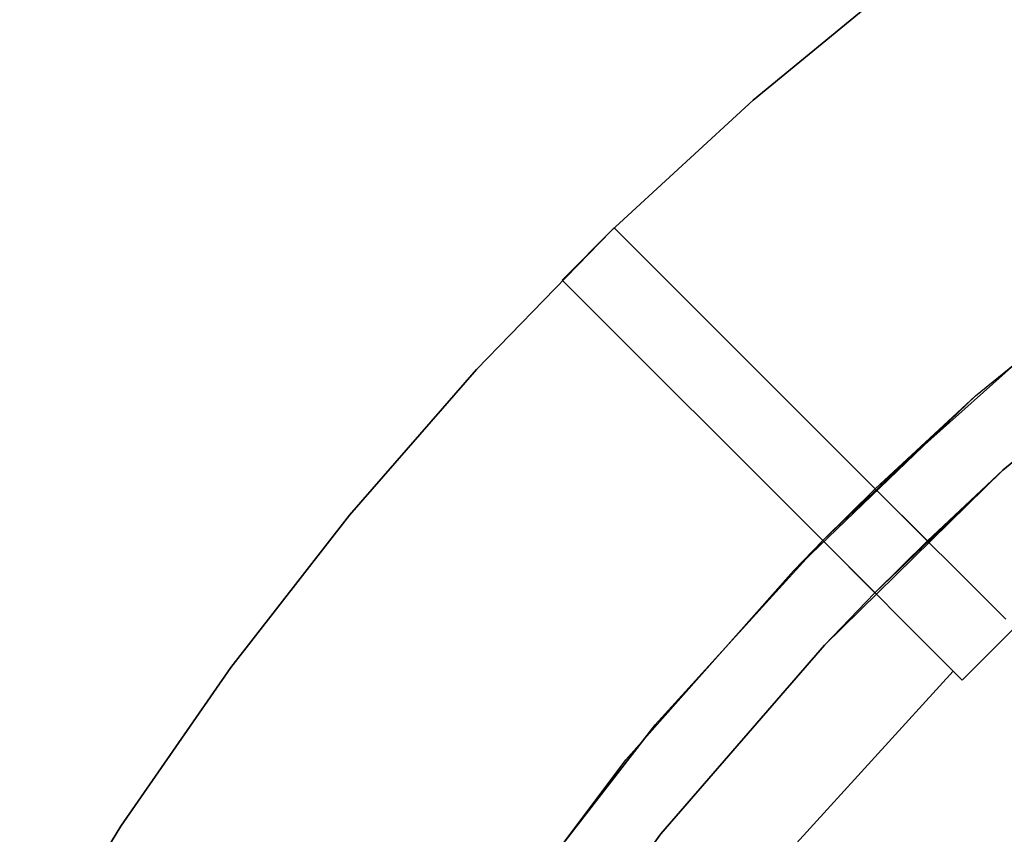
# Model space of a CAD drawing. Extents: x -47 to 47, y -122 to 0.
# Tile 13 of 28: x -41 to -28, y -49 to -38. Entities that reach past the tile are written whole.
import ezdxf

# ---------------------------------------------------------------- set-up
doc = ezdxf.new("R2010")
doc.units = 0
doc.header["$LTSCALE"] = 25.4
doc.layers.get('0').update_dxf_attribs({"linetype": 'CONTINUOUS'})

# ---------------------------------------------------------------- blocks, each defined once
blk = doc.blocks.new('NL2500034645_STL')
at = {"color": 0}
for p, q in [((-31.196, -39.18, -52), (-29.175, -37.516, -52)), ((-29.175, -37.516, -57), (-31.196, -39.18, -57)), ((-31.196, -39.18, -52), (-29.175, -37.516, -52)), ((-29.175, -37.516, -57), (-31.196, -39.18, -57)), ((-33.122, -40.953, -52), (-31.196, -39.18, -52)), ((-31.196, -39.18, -57), (-33.122, -40.953, -57)), ((-33.122, -40.953, -52), (-31.196, -39.18, -52)), ((-31.196, -39.18, -57), (-33.122, -40.953, -57)), ((-31.196, -39.18, -52), (-31.196, -39.18, -57)), ((-31.196, -39.18, -52), (-31.196, -39.18, -57)), ((-34.947, -42.829, -52), (-33.122, -40.953, -52)), ((-33.122, -40.953, -57), (-34.947, -42.829, -57)), ((-34.947, -42.829, -52), (-33.122, -40.953, -52)), ((-33.122, -40.953, -57), (-34.947, -42.829, -57)), ((-33.078, -40.911, 155), (-33.785, -41.618, 155)), ((-33.078, -40.911, -52), (-33.785, -41.618, -52)), ((-33.078, -40.911, 155), (-33.785, -41.618, 155)), ((-33.078, -40.911, -52), (-33.785, -41.618, -52)), ((-33.122, -40.953, -52), (-33.122, -40.953, -57)), ((-33.122, -40.953, -52), (-33.122, -40.953, -57)), ((-29.542, -44.447, -52), (-33.078, -40.911, -52)), ((-33.078, -40.911, -52), (-33.078, -40.911, 155)), ((-33.078, -40.911, 155), (-29.542, -44.447, 155)), ((-33.078, -40.911, 155), (-29.542, -44.447, 155)), ((-33.078, -40.911, -52), (-33.078, -40.911, 155)), ((-29.542, -44.447, -52), (-33.078, -40.911, -52)), ((-28.183, -43.188, -55), (-25.532, -41.024, -55)), ((-28.183, -43.188, -55), (-25.532, -41.024, -55)), ((-28.183, -43.188, 54), (-25.532, -41.024, 54)), ((-28.183, -43.188, 54), (-25.532, -41.024, 54)), ((-30.253, -45.15, 155), (-33.785, -41.618, 155)), ((-33.785, -41.618, 155), (-33.785, -41.618, -52)), ((-33.785, -41.618, -52), (-30.253, -45.15, -52)), ((-30.253, -45.15, 155), (-33.785, -41.618, 155)), ((-33.785, -41.618, 155), (-33.785, -41.618, -52)), ((-33.785, -41.618, -52), (-30.253, -45.15, -52)), ((-25.208, -42.033, 145), (-27.811, -44.197, 145)), ((-27.811, -44.197, 155), (-25.208, -42.033, 155)), ((-27.811, -44.197, 155), (-25.208, -42.033, 155)), ((-25.208, -42.033, 145), (-27.811, -44.197, 145)), ((-27.025, -42.199, 145), (-29.542, -44.447, 145)), ((-29.542, -44.447, 155), (-27.025, -42.199, 155)), ((-27.025, -42.199, 145), (-29.542, -44.447, 145)), ((-27.025, -42.199, 65), (-29.542, -44.447, 65)), ((-29.542, -44.447, 155), (-27.025, -42.199, 155)), ((-27.025, -42.199, 55), (-29.542, -44.447, 55)), ((-27.025, -42.199, 65), (-29.542, -44.447, 65)), ((-27.025, -42.199, 55), (-29.542, -44.447, 55)), ((-36.666, -44.803, -52), (-34.947, -42.829, -52)), ((-34.947, -42.829, -57), (-36.666, -44.803, -57)), ((-36.666, -44.803, -52), (-34.947, -42.829, -52)), ((-34.947, -42.829, -57), (-36.666, -44.803, -57)), ((-34.947, -42.829, -52), (-34.947, -42.829, -57)), ((-34.947, -42.829, -52), (-34.947, -42.829, -57)), ((-30.651, -45.559, -55), (-28.183, -43.188, -55)), ((-30.651, -45.559, -55), (-28.183, -43.188, -55)), ((-28.183, -43.188, -55), (-30.253, -45.15, -52)), ((-28.183, -43.188, -55), (-30.253, -45.15, -52)), ((-29.542, -44.447, 54), (-28.183, -43.188, 54)), ((-28.183, -43.188, -55), (-29.542, -44.447, -52)), ((-28.183, -43.188, -55), (-29.542, -44.447, -52)), ((-29.542, -44.447, 54), (-28.183, -43.188, 54)), ((-28.183, -43.188, -55), (-28.183, -43.188, 54)), ((-28.183, -43.188, -55), (-28.183, -43.188, 54)), ((-30.229, -46.567, 155), (-27.811, -44.197, 155)), ((-27.811, -44.197, 155), (-30.229, -46.567, 145)), ((-27.811, -44.197, 155), (-30.229, -46.567, 145)), ((-30.229, -46.567, 155), (-27.811, -44.197, 155)), ((-27.811, -44.197, 155), (-29.546, -45.857, 145)), ((-27.811, -44.197, 155), (-29.546, -45.857, 145)), ((-27.811, -44.197, 145), (-28.835, -45.154, 145)), ((-27.811, -44.197, 155), (-28.835, -45.154, 145)), ((-27.811, -44.197, 145), (-28.835, -45.154, 145)), ((-27.811, -44.197, 155), (-28.835, -45.154, 145)), ((-27.811, -44.197, 155), (-27.811, -44.197, 145)), ((-27.811, -44.197, 155), (-27.811, -44.197, 145)), ((-29.542, -44.447, -52), (-30.253, -45.15, -52)), ((-29.542, -44.447, -52), (-30.253, -45.15, -52)), ((-29.542, -44.447, 65), (-29.542, -44.447, 55)), ((-29.542, -44.447, 55), (-27.774, -46.215, 55)), ((-27.774, -46.215, 54), (-29.542, -44.447, 54)), ((-29.542, -44.447, 54), (-29.542, -44.447, -52)), ((-29.542, -44.447, 155), (-29.542, -44.447, 145)), ((-29.542, -44.447, 145), (-28.835, -45.154, 145)), ((-28.835, -45.154, 65), (-29.542, -44.447, 65)), ((-29.542, -44.447, 155), (-29.542, -44.447, 145)), ((-29.542, -44.447, 145), (-28.835, -45.154, 145)), ((-28.835, -45.154, 65), (-29.542, -44.447, 65)), ((-29.542, -44.447, 65), (-29.542, -44.447, 55)), ((-29.542, -44.447, 55), (-27.774, -46.215, 55)), ((-29.542, -44.447, 54), (-29.542, -44.447, -52)), ((-27.774, -46.215, 54), (-29.542, -44.447, 54)), ((-38.274, -46.869, -52), (-36.666, -44.803, -52)), ((-36.666, -44.803, -57), (-38.274, -46.869, -57)), ((-38.274, -46.869, -52), (-36.666, -44.803, -52)), ((-36.666, -44.803, -57), (-38.274, -46.869, -57)), ((-36.666, -44.803, -52), (-36.666, -44.803, -57)), ((-36.666, -44.803, -52), (-36.666, -44.803, -57)), ((-30.253, -45.15, 145), (-32.526, -47.645, 145)), ((-32.526, -47.645, 155), (-30.253, -45.15, 155)), ((-30.253, -45.15, 145), (-32.526, -47.645, 145)), ((-30.253, -45.15, 65), (-32.526, -47.645, 65)), ((-32.526, -47.645, 155), (-30.253, -45.15, 155)), ((-30.253, -45.15, 55), (-32.526, -47.645, 55)), ((-30.253, -45.15, 65), (-32.526, -47.645, 65)), ((-30.253, -45.15, 55), (-32.526, -47.645, 55)), ((-30.651, -45.559, -55), (-30.253, -45.15, -52)), ((-30.651, -45.559, 54), (-30.253, -45.15, 54)), ((-30.651, -45.559, -55), (-30.253, -45.15, -52)), ((-30.651, -45.559, 54), (-30.253, -45.15, 54)), ((-28.485, -46.918, 55), (-30.253, -45.15, 55)), ((-30.253, -45.15, 55), (-30.253, -45.15, 65)), ((-30.253, -45.15, 65), (-29.546, -45.857, 65)), ((-29.546, -45.857, 145), (-30.253, -45.15, 145)), ((-30.253, -45.15, 145), (-30.253, -45.15, 155)), ((-30.253, -45.15, -52), (-30.253, -45.15, 54)), ((-30.253, -45.15, 54), (-28.485, -46.918, 54)), ((-30.253, -45.15, 145), (-30.253, -45.15, 155)), ((-29.546, -45.857, 145), (-30.253, -45.15, 145)), ((-30.253, -45.15, 65), (-29.546, -45.857, 65)), ((-30.253, -45.15, 55), (-30.253, -45.15, 65)), ((-28.485, -46.918, 55), (-30.253, -45.15, 55)), ((-30.253, -45.15, -52), (-30.253, -45.15, 54)), ((-30.253, -45.15, 54), (-28.485, -46.918, 54)), ((-28.835, -45.154, 65), (-29.546, -45.857, 65)), ((-28.835, -45.154, 65), (-29.546, -45.857, 65)), ((-28.835, -45.154, 145), (-29.546, -45.857, 145)), ((-28.835, -45.154, 145), (-29.546, -45.857, 145)), ((-28.835, -45.154, 145), (-28.835, -45.154, 65)), ((-28.835, -45.154, 145), (-28.835, -45.154, 65)), ((-32.921, -48.121, -55), (-30.651, -45.559, -55)), ((-32.921, -48.121, -55), (-30.651, -45.559, -55)), ((-32.921, -48.121, 54), (-30.651, -45.559, 54)), ((-32.921, -48.121, 54), (-30.651, -45.559, 54)), ((-30.651, -45.559, -55), (-30.651, -45.559, 54)), ((-30.651, -45.559, -55), (-30.651, -45.559, 54)), ((-29.546, -45.857, 145), (-30.229, -46.567, 145)), ((-29.546, -45.857, 145), (-30.229, -46.567, 145)), ((-29.546, -45.857, 65), (-29.546, -45.857, 145)), ((-29.546, -45.857, 65), (-29.546, -45.857, 145)), ((-27.655, -46.334, 65), (-28.362, -47.041, 65)), ((-28.362, -47.041, -50), (-27.655, -46.334, -50)), ((-27.655, -46.334, 65), (-28.362, -47.041, 65)), ((-28.362, -47.041, -50), (-27.655, -46.334, -50)), ((-30.229, -46.567, 145), (-32.446, -49.125, 145)), ((-32.446, -49.125, 155), (-30.229, -46.567, 155)), ((-32.446, -49.125, 155), (-30.229, -46.567, 155)), ((-30.229, -46.567, 145), (-32.446, -49.125, 145)), ((-30.229, -46.567, 155), (-30.229, -46.567, 145)), ((-30.229, -46.567, 155), (-30.229, -46.567, 145)), ((-39.765, -49.02, -52), (-38.274, -46.869, -52)), ((-38.274, -46.869, -57), (-39.765, -49.02, -57)), ((-39.765, -49.02, -52), (-38.274, -46.869, -52)), ((-38.274, -46.869, -57), (-39.765, -49.02, -57)), ((-38.274, -46.869, -52), (-38.274, -46.869, -57)), ((-38.274, -46.869, -52), (-38.274, -46.869, -57)), ((-30.611, -49.252, 65), (-28.485, -46.918, 65)), ((-28.485, -46.918, 55), (-30.611, -49.252, 55)), ((-30.611, -49.252, 65), (-28.485, -46.918, 65)), ((-28.485, -46.918, 55), (-30.611, -49.252, 55)), ((-28.485, -46.918, -50), (-30.611, -49.252, -50)), ((-28.485, -46.918, 54), (-30.611, -49.252, 54)), ((-28.485, -46.918, -50), (-30.611, -49.252, -50)), ((-28.485, -46.918, 54), (-30.611, -49.252, 54)), ((-28.485, -46.918, 54), (-28.485, -46.918, -50)), ((-28.485, -46.918, -50), (-28.362, -47.041, -50)), ((-28.362, -47.041, 65), (-28.485, -46.918, 65)), ((-28.485, -46.918, 65), (-28.485, -46.918, 55)), ((-28.362, -47.041, 65), (-28.485, -46.918, 65)), ((-28.485, -46.918, 65), (-28.485, -46.918, 55)), ((-28.485, -46.918, -50), (-28.362, -47.041, -50)), ((-28.485, -46.918, 54), (-28.485, -46.918, -50)), ((-28.362, -47.041, -50), (-28.362, -47.041, 65)), ((-28.362, -47.041, -50), (-28.362, -47.041, 65)), ((-32.526, -47.645, 145), (-34.594, -50.312, 145)), ((-34.594, -50.312, 155), (-32.526, -47.645, 155)), ((-32.526, -47.645, 145), (-34.594, -50.312, 145)), ((-32.526, -47.645, 65), (-34.594, -50.312, 65)), ((-34.594, -50.312, 155), (-32.526, -47.645, 155)), ((-32.526, -47.645, 55), (-34.594, -50.312, 55)), ((-32.526, -47.645, 65), (-34.594, -50.312, 65)), ((-32.526, -47.645, 55), (-34.594, -50.312, 55)), ((-32.526, -47.645, 145), (-32.526, -47.645, 155)), ((-32.526, -47.645, 145), (-32.526, -47.645, 155)), ((-32.526, -47.645, 55), (-32.526, -47.645, 65)), ((-32.526, -47.645, 55), (-32.526, -47.645, 65)), ((-34.977, -50.857, -55), (-32.921, -48.121, -55)), ((-34.977, -50.857, -55), (-32.921, -48.121, -55)), ((-34.977, -50.857, 54), (-32.921, -48.121, 54)), ((-34.977, -50.857, 54), (-32.921, -48.121, 54)), ((-32.921, -48.121, -55), (-32.921, -48.121, 54)), ((-32.921, -48.121, -55), (-32.921, -48.121, 54)), ((-41.136, -51.25, -52), (-39.765, -49.02, -52)), ((-39.765, -49.02, -57), (-41.136, -51.25, -57)), ((-41.136, -51.25, -52), (-39.765, -49.02, -52)), ((-39.765, -49.02, -57), (-41.136, -51.25, -57)), ((-39.765, -49.02, -52), (-39.765, -49.02, -57)), ((-39.765, -49.02, -52), (-39.765, -49.02, -57)), ((-32.446, -49.125, 145), (-34.447, -51.856, 145)), ((-34.447, -51.856, 155), (-32.446, -49.125, 155)), ((-34.447, -51.856, 155), (-32.446, -49.125, 155)), ((-32.446, -49.125, 145), (-34.447, -51.856, 145)), ((-32.446, -49.125, 155), (-32.446, -49.125, 145)), ((-32.446, -49.125, 155), (-32.446, -49.125, 145))]:
    blk.add_line(p, q, dxfattribs=at)

msp = doc.modelspace()

# ---------------------------------------------------------------- block references
at = {"color": 0}
msp.add_blockref('NL2500034645_STL', (0, 0), dxfattribs=at)

doc.saveas('drawing.dxf')
